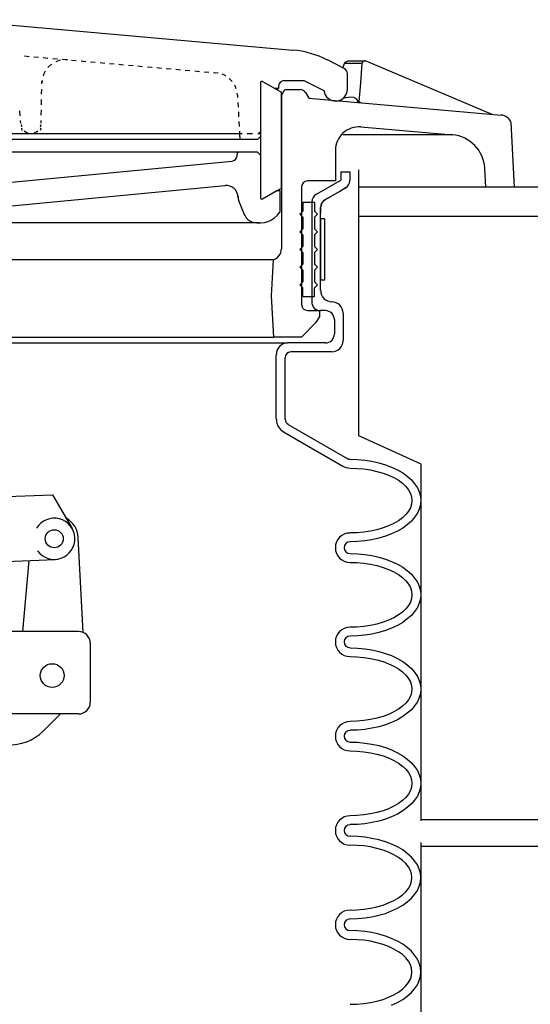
# Model space of a CAD drawing. Extents: x -169 to 2224, y 0 to 2796.
# Tile 119 of 256: x 866.21 to 871.63, y 975.48 to 985.93. Entities that reach past the tile are written whole.
import ezdxf

# ---------------------------------------------------------------- set-up
doc = ezdxf.new("R2010")
doc.units = 0
doc.header["$MEASUREMENT"] = 0
doc.layers.get('DEFPOINTS').update_dxf_attribs({"linetype": 'CONTINUOUS'})
for name, color, linetype in [('FILL-CAP', 1, 'CONTINUOUS'), ('SPILL-BUCKET', 1, 'CONTINUOUS'), ('TANK-SLAB', 6, 'CONTINUOUS')]:
    doc.layers.add(name, color=color, linetype=linetype)

msp = doc.modelspace()

# ---------------------------------------------------------------- linework, layer by layer
at = {"layer": 'DEFPOINTS', "linetype": 'Continuous'}
for p, q in [((869.80648, 981.51386), (869.80648, 984.33698)), ((870.46895, 981.21232), (869.80648, 981.51386)), ((870.46895, 977.42719), (870.46895, 981.21232))]:
    msp.add_line(p, q, dxfattribs=at)
for points in [[(869.6807, 984.15556), (869.66471, 984.14383), (869.60549, 984.10956), (869.55969, 984.08306), (869.51115, 984.05497), (869.45467, 984.02229), (869.45467, 984.02229), (869.41644, 983.98739), (869.40243, 983.93806), (869.40243, 983.87431)], [(870.46895, 973.11057), (870.46895, 977.19591)]]:
    msp.add_lwpolyline(points, dxfattribs=at)
at = {"layer": 'FILL-CAP', "color": 1, "linetype": 'Continuous'}
for p, q in [((864.15948, 980.79119), (866.55871, 980.88967)), ((866.55871, 980.88967), (866.76706, 980.53124)), ((866.88286, 979.42783), (866.83185, 980.4347)), ((865.57429, 980.16118), (866.58691, 980.20274)), ((866.24519, 979.4373), (866.31107, 980.19142)), ((866.83514, 979.4373), (865.65373, 979.4373)), ((866.96014, 979.3123), (866.96014, 978.6873)), ((866.83514, 978.5623), (863.46014, 978.5623)), ((866.64296, 978.5623), (866.46011, 978.38018))]:
    msp.add_line(p, q, dxfattribs=at)
at = {"layer": 'FILL-CAP', "color": 7, "linetype": 'Continuous'}
for centre, radius in [((866.57794, 980.42131), 0.0955), ((866.55564, 978.9693), 0.126)]:
    msp.add_circle(centre, radius, dxfattribs=at)
at = {"layer": 'FILL-CAP', "color": 1, "linetype": 'Continuous'}
for centre, radius, start, end in [((866.57786, 980.42131), 0.2188, 215.909869, 148.792525), ((866.58217, 980.42206), 0.25, 2.899894, 60.98025), ((866.83514, 979.3123), 0.125, 0, 90), ((866.83514, 978.6873), 0.125, 270, 0), ((866.10727, 978.73445), 0.5, 218.660152, 314.884164)]:
    msp.add_arc(centre, radius, start, end, dxfattribs=at)
at = {"layer": 'SPILL-BUCKET', "linetype": 'Continuous'}
for p, q in [((865.46187, 985.9318), (869.10817, 985.60981)), ((866.26043, 985.54691), (866.31054, 985.54264)), ((866.36065, 985.53838), (866.41076, 985.53412)), ((866.46087, 985.52878), (866.51098, 985.52452)), ((866.54616, 985.45735), (866.51204, 985.4275)), ((866.54829, 985.45948), (866.54616, 985.45735)), ((866.56109, 985.52026), (866.6112, 985.51599)), ((866.62826, 985.49787), (866.59307, 985.48507)), ((866.64212, 985.50106), (866.62826, 985.49787)), ((866.66131, 985.51173), (866.71142, 985.50746)), ((866.71781, 985.5064), (866.69223, 985.5064)), ((866.76153, 985.5032), (866.81164, 985.49787)), ((866.86281, 985.4936), (866.91292, 985.48934)), ((866.96303, 985.48507), (867.01314, 985.48081)), ((867.06325, 985.47654), (867.11336, 985.47121)), ((867.16347, 985.46695), (867.21358, 985.46268)), ((867.26369, 985.45842), (867.3138, 985.45415)), ((867.36391, 985.44989), (867.41402, 985.44562)), ((867.4652, 985.44029), (867.51531, 985.43603)), ((869.65405, 985.41257), (869.47599, 985.50426)), ((869.63912, 985.42003), (869.65724, 985.46695)), ((869.65724, 985.46695), (869.66684, 985.48081)), ((869.83956, 985.46695), (869.65724, 985.46695)), ((869.66684, 985.48081), (869.6775, 985.48934)), ((869.6775, 985.48934), (869.68816, 985.49254)), ((869.68816, 985.49254), (869.69669, 985.4936)), ((869.69669, 985.4936), (869.86728, 985.4936)), ((869.83956, 985.46695), (869.82676, 985.26224)), ((869.84276, 985.47654), (869.83956, 985.46695)), ((869.84915, 985.4872), (869.84276, 985.47654)), ((869.85875, 985.49254), (869.84915, 985.4872)), ((869.86728, 985.4936), (869.85875, 985.49254)), ((869.86728, 985.4936), (869.87261, 985.4936)), ((869.87901, 985.4936), (869.87261, 985.4936)), ((869.88434, 985.49147), (869.87901, 985.4936)), ((871.22238, 984.92533), (869.88434, 985.49147)), ((866.46407, 985.35074), (866.4598, 985.33688)), ((866.48112, 985.38379), (866.46407, 985.35074)), ((866.51204, 985.4275), (866.51098, 985.42537)), ((867.56542, 985.43176), (867.61553, 985.4275)), ((867.66564, 985.42323), (867.71575, 985.41897)), ((867.76586, 985.41364), (867.81597, 985.40937)), ((867.86608, 985.40511), (867.91619, 985.40085)), ((867.9663, 985.39658), (868.01641, 985.39231)), ((868.06758, 985.38805), (868.1177, 985.38272)), ((868.16781, 985.37845), (868.21791, 985.37419)), ((868.26802, 985.36993), (868.29255, 985.36779)), ((868.31494, 985.36353), (868.29255, 985.36779)), ((868.39063, 985.33794), (868.35758, 985.3518)), ((868.3981, 985.33261), (868.39063, 985.33794)), ((869.6871, 985.19294), (869.6871, 985.35926)), ((866.44914, 985.28676), (866.44594, 985.26118)), ((866.44594, 985.25051), (866.44594, 985.27824)), ((868.46527, 985.27504), (868.43435, 985.30702)), ((868.49512, 985.22919), (868.48979, 985.23772)), ((868.50791, 985.19721), (868.49512, 985.22919)), ((868.76486, 985.26224), (868.76486, 984.04254)), ((868.78725, 985.2761), (868.98662, 985.16096)), ((869.01754, 985.28463), (869.23078, 985.28463)), ((869.23291, 985.28357), (869.43761, 985.17908)), ((869.82676, 985.26224), (869.80757, 985.06074)), ((866.44381, 985.13963), (866.44488, 985.19507)), ((868.52071, 985.1311), (868.51751, 985.15349)), ((868.52071, 985.1311), (868.52177, 985.10552)), ((868.91412, 985.20254), (868.9557, 985.20254)), ((868.9557, 985.20254), (868.91412, 985.20254)), ((868.9557, 985.22279), (868.9557, 985.20254)), ((868.98662, 985.1279), (869.02287, 985.18974)), ((868.98662, 984.1449), (868.98662, 985.16096)), ((868.98662, 985.1279), (868.98662, 983.50093)), ((869.02287, 985.18974), (869.18813, 985.18974)), ((869.2425, 985.15882), (869.27769, 985.09805)), ((866.44168, 985.02875), (866.44274, 985.08419)), ((868.52497, 985.05434), (868.5271, 985.00316)), ((869.27769, 985.09805), (871.3194, 984.92)), ((869.72015, 985.11085), (869.64338, 985.09805)), ((869.7564, 985.10552), (869.72015, 985.11085)), ((869.78199, 985.09166), (869.7564, 985.10552)), ((869.80651, 985.05221), (869.78199, 985.09166)), ((869.80651, 985.05221), (869.80757, 985.06074)), ((869.80757, 985.06074), (869.83636, 985.04901)), ((866.21671, 984.91147), (866.21245, 984.96372)), ((866.43954, 984.91787), (866.44061, 984.97331)), ((868.5303, 984.95199), (868.53243, 984.90081)), ((866.22311, 984.83471), (866.22098, 984.8603)), ((866.22525, 984.81872), (866.23058, 984.79313)), ((866.43102, 984.79313), (866.43741, 984.81872)), ((866.43848, 984.83471), (866.43848, 984.86243)), ((868.53563, 984.84963), (868.53883, 984.79846)), ((871.46013, 984.15556), (871.42495, 984.84004)), ((868.54203, 984.72169), (865.99389, 984.72169)), ((866.22844, 984.77927), (866.23484, 984.75688)), ((866.25936, 984.75048), (866.27109, 984.73982)), ((866.26789, 984.72596), (866.29028, 984.72169)), ((866.27109, 984.73982), (866.29988, 984.72703)), ((866.29988, 984.72703), (866.30521, 984.72596)), ((866.35745, 984.72596), (866.36171, 984.72703)), ((866.36171, 984.72703), (866.3905, 984.73982)), ((866.37557, 984.72169), (866.39903, 984.72703)), ((866.3905, 984.73982), (866.40223, 984.75048)), ((866.43208, 984.76008), (866.43741, 984.78353)), ((868.54096, 984.74728), (868.54203, 984.72169)), ((868.56975, 984.72169), (868.54203, 984.72169)), ((868.54203, 984.72169), (868.54523, 984.65986)), ((868.68063, 984.72169), (868.62519, 984.72169)), ((868.76486, 984.72169), (868.73714, 984.72169)), ((868.74034, 984.72169), (868.76486, 984.74609)), ((870.80124, 984.7089), (869.64019, 984.7089)), ((869.83103, 984.7942), (870.80124, 984.7089)), ((868.54203, 984.65986), (864.58548, 984.65986)), ((868.73287, 984.65986), (868.54203, 984.65986)), ((868.73287, 984.65986), (868.76486, 984.69078)), ((868.73287, 984.52445), (864.56202, 984.52445)), ((868.51751, 984.48501), (868.52177, 984.52445)), ((868.52071, 984.51379), (868.5303, 984.52445)), ((868.76486, 984.49247), (868.73287, 984.52445)), ((869.55916, 984.54471), (869.55916, 984.2206)), ((864.98955, 984.10012), (868.4642, 984.43063)), ((869.61779, 984.31548), (869.61779, 984.22912)), ((869.61779, 984.31548), (869.71162, 984.31548)), ((869.71162, 984.31548), (869.71162, 984.22486)), ((871.15414, 984.15556), (871.14348, 984.35493)), ((869.55916, 984.2206), (869.26276, 984.2206)), ((869.36047, 984.08062), (869.61779, 984.22912)), ((865.40749, 983.88795), (868.38957, 984.17262)), ((868.78725, 984.02975), (868.98662, 984.1449)), ((868.78725, 984.02975), (868.93971, 984.11718)), ((868.93971, 984.11718), (868.9717, 984.11718)), ((868.9717, 984.11718), (868.9717, 983.88688)), ((869.19986, 984.15769), (869.19986, 982.90707)), ((869.45467, 984.02229), (869.66471, 984.14383)), ((871.25863, 984.15556), (871.15414, 984.15556)), ((871.46013, 984.15556), (871.25863, 984.15556)), ((868.59854, 983.8549), (868.53563, 984.00736)), ((869.21478, 983.9935), (869.21478, 983.89968)), ((869.21478, 983.9935), (869.33952, 983.9935)), ((869.30861, 983.9967), (869.30861, 982.93693)), ((869.33952, 983.9935), (869.33952, 983.89968)), ((869.18386, 983.86876), (869.21478, 983.89968)), ((869.18386, 983.86876), (869.21478, 983.83677)), ((869.37151, 983.86876), (869.33952, 983.89968)), ((869.37151, 983.86876), (869.33952, 983.83677)), ((869.40243, 983.05741), (869.40243, 983.93806)), ((868.74887, 983.77387), (865.19426, 983.77387)), ((869.21478, 983.83677), (869.21478, 983.71203)), ((869.33952, 983.83677), (869.33952, 983.71203)), ((869.18386, 983.68111), (869.21478, 983.71203)), ((869.18386, 983.68111), (869.21478, 983.64913)), ((869.37151, 983.68111), (869.33952, 983.71203)), ((869.37151, 983.68111), (869.33952, 983.64913)), ((869.21478, 983.64913), (869.21478, 983.52439)), ((869.33952, 983.64913), (869.33952, 983.52439)), ((869.18386, 983.49347), (869.21478, 983.52439)), ((869.18386, 983.49347), (869.21478, 983.46148)), ((869.21478, 983.46148), (869.21478, 983.33674)), ((869.37151, 983.49347), (869.33952, 983.52439)), ((869.37151, 983.49347), (869.33952, 983.46148)), ((869.33952, 983.46148), (869.33952, 983.33674)), ((868.8992, 983.38152), (865.11749, 983.38152)), ((868.8992, 983.38152), (868.87894, 983.0009)), ((869.18386, 983.30582), (869.21478, 983.33674)), ((869.18386, 983.30582), (869.21478, 983.27384)), ((869.21478, 983.27384), (869.21478, 983.1491)), ((869.37151, 983.30582), (869.33952, 983.33674)), ((869.37151, 983.30582), (869.33952, 983.27384)), ((869.33952, 983.27384), (869.33952, 983.1491)), ((869.18386, 983.11818), (869.21478, 983.1491)), ((869.37151, 983.11818), (869.33952, 983.1491)), ((869.18386, 983.11818), (869.21478, 983.08619)), ((869.21478, 982.99237), (869.21478, 983.08619)), ((869.37151, 983.11818), (869.33952, 983.08619)), ((869.33952, 982.99237), (869.33952, 983.08619)), ((868.87894, 983.0009), (868.90239, 982.5627)), ((869.21478, 982.99237), (869.33952, 982.99237)), ((869.26276, 982.84417), (869.38964, 982.84417)), ((869.38964, 982.84417), (869.38964, 982.78233)), ((869.45467, 982.8431), (869.40243, 982.8431)), ((869.35338, 982.71836), (869.19879, 982.5627)), ((869.38964, 982.7802), (869.35338, 982.71836)), ((869.38964, 982.78233), (869.38964, 982.7802)), ((869.5485, 982.74928), (869.5485, 982.59362)), ((869.64232, 982.81752), (869.64232, 982.52539)), ((858.09251, 982.5627), (868.8267, 982.5627)), ((863.46067, 982.5627), (868.90239, 982.5627)), ((869.19879, 982.5627), (868.90239, 982.5627)), ((857.86755, 982.4998), (869.05273, 982.4998)), ((869.45467, 982.4998), (869.05273, 982.4998)), ((869.52291, 982.40598), (869.08578, 982.40598)), ((868.93225, 981.69058), (868.93225, 982.37932)), ((869.02607, 981.69058), (869.02607, 982.3452)), ((869.05699, 981.6362), (869.6839, 981.2737)), ((869.01008, 981.55517), (869.63699, 981.19268)), ((869.71482, 981.26517), (869.79371, 981.26304)), ((869.79371, 981.26304), (869.87154, 981.25558)), ((869.87154, 981.25558), (869.94724, 981.24385)), ((869.71482, 981.17135), (869.78838, 981.16922)), ((869.78838, 981.16922), (869.86088, 981.16282)), ((869.86088, 981.16282), (869.93232, 981.15216)), ((869.93232, 981.15216), (870.00055, 981.13723)), ((869.94724, 981.24385), (870.02081, 981.22786)), ((870.02081, 981.22786), (870.09011, 981.20654)), ((870.09011, 981.20654), (870.15621, 981.18201)), ((870.15621, 981.18201), (870.21698, 981.15323)), ((870.21698, 981.15323), (870.27349, 981.12018)), ((870.00055, 981.13723), (870.06452, 981.11911)), ((870.06452, 981.11911), (870.12423, 981.09672)), ((870.12423, 981.09672), (870.17967, 981.07113)), ((870.17967, 981.07113), (870.22871, 981.04235)), ((870.27349, 981.12018), (870.32253, 981.08499)), ((870.32253, 981.08499), (870.36518, 981.04661)), ((870.36518, 981.04661), (870.40036, 981.0061)), ((870.22871, 981.04235), (870.27136, 981.01036)), ((870.27136, 981.01036), (870.30654, 980.97731)), ((870.30654, 980.97731), (870.33533, 980.94106)), ((870.33533, 980.94106), (870.35559, 980.90374)), ((870.40036, 981.0061), (870.42915, 980.96345)), ((870.42915, 980.96345), (870.44941, 980.91867)), ((870.35559, 980.90374), (870.36731, 980.86643)), ((870.36731, 980.86643), (870.37158, 980.82804)), ((870.44941, 980.91867), (870.46114, 980.87389)), ((870.46114, 980.87389), (870.4654, 980.82804)), ((870.35559, 980.75128), (870.33533, 980.71397)), ((870.36731, 980.78966), (870.35559, 980.75128)), ((870.37158, 980.82804), (870.36731, 980.78966)), ((870.44941, 980.73635), (870.42915, 980.69264)), ((870.44941, 980.73635), (870.42915, 980.69264)), ((870.46114, 980.7822), (870.44941, 980.73635)), ((870.46114, 980.7822), (870.44941, 980.73635)), ((870.4654, 980.82804), (870.46114, 980.7822)), ((870.4654, 980.82804), (870.46114, 980.7822)), ((870.27136, 980.64466), (870.22871, 980.61268)), ((870.30654, 980.67878), (870.27136, 980.64466)), ((870.33533, 980.71397), (870.30654, 980.67878)), ((870.40036, 980.65), (870.36518, 980.60841)), ((870.40036, 980.65), (870.36518, 980.60841)), ((870.42915, 980.69264), (870.40036, 980.65)), ((870.42915, 980.69264), (870.40036, 980.65)), ((870.06452, 980.53591), (870.00055, 980.51779)), ((870.12423, 980.55831), (870.06452, 980.53591)), ((870.17967, 980.58496), (870.12423, 980.55831)), ((870.22871, 980.61268), (870.17967, 980.58496)), ((870.27349, 980.53485), (870.21698, 980.5018)), ((870.27349, 980.53485), (870.21698, 980.5018)), ((870.32253, 980.57003), (870.27349, 980.53485)), ((870.32253, 980.57003), (870.27349, 980.53485)), ((870.36518, 980.60841), (870.32253, 980.57003)), ((870.36518, 980.60841), (870.32253, 980.57003)), ((869.78838, 980.4858), (869.71482, 980.48367)), ((869.86088, 980.4922), (869.78838, 980.4858)), ((869.93232, 980.50286), (869.86088, 980.4922)), ((870.00055, 980.51779), (869.93232, 980.50286)), ((870.02081, 980.42823), (869.94724, 980.41117)), ((870.02081, 980.42823), (869.94724, 980.41117)), ((870.09011, 980.44849), (870.02081, 980.42823)), ((870.09011, 980.44849), (870.02081, 980.42823)), ((870.15621, 980.47301), (870.09011, 980.44849)), ((870.15621, 980.47301), (870.09011, 980.44849)), ((870.21698, 980.5018), (870.15621, 980.47301)), ((870.21698, 980.5018), (870.15621, 980.47301)), ((869.79371, 980.39198), (869.71482, 980.38985)), ((869.79371, 980.39198), (869.71482, 980.38985)), ((869.87154, 980.39945), (869.79371, 980.39198)), ((869.87154, 980.39945), (869.79371, 980.39198)), ((869.94724, 980.41117), (869.87154, 980.39945)), ((869.94724, 980.41117), (869.87154, 980.39945)), ((869.71482, 980.26511), (869.79371, 980.26191)), ((869.79371, 980.26191), (869.87154, 980.25551)), ((869.87154, 980.25551), (869.94724, 980.24378)), ((869.94724, 980.24378), (870.02081, 980.22673)), ((870.02081, 980.22673), (870.09011, 980.20647)), ((870.09011, 980.20647), (870.15621, 980.18088)), ((869.71482, 980.17129), (869.78838, 980.16915)), ((869.78838, 980.16915), (869.86088, 980.16276)), ((869.86088, 980.16276), (869.93232, 980.15209)), ((869.93232, 980.15209), (870.00055, 980.13717)), ((870.00055, 980.13717), (870.06452, 980.11798)), ((870.06452, 980.11798), (870.12423, 980.09559)), ((870.15621, 980.18088), (870.21698, 980.15209)), ((870.21698, 980.15209), (870.27349, 980.12011)), ((870.27349, 980.12011), (870.32253, 980.08386)), ((870.12423, 980.09559), (870.17967, 980.07)), ((870.17967, 980.07), (870.22871, 980.04121)), ((870.22871, 980.04121), (870.27136, 980.01029)), ((870.27136, 980.01029), (870.30654, 979.97618)), ((870.32253, 980.08386), (870.36518, 980.04548)), ((870.36518, 980.04548), (870.40036, 980.00496)), ((870.40036, 980.00496), (870.42915, 979.96232)), ((870.30654, 979.97618), (870.33533, 979.94099)), ((870.33533, 979.94099), (870.35559, 979.90368)), ((870.35559, 979.90368), (870.36731, 979.86529)), ((870.42915, 979.96232), (870.44941, 979.91754)), ((870.44941, 979.91754), (870.46114, 979.87276)), ((870.36731, 979.78853), (870.35559, 979.75015)), ((870.36731, 979.86529), (870.37158, 979.82691)), ((870.37158, 979.82691), (870.36731, 979.78853)), ((870.46114, 979.87276), (870.4654, 979.82691)), ((870.4654, 979.82691), (870.46114, 979.78107)), ((870.4654, 979.82691), (870.46114, 979.78107)), ((870.33533, 979.71283), (870.30654, 979.67765)), ((870.35559, 979.75015), (870.33533, 979.71283)), ((870.42915, 979.69151), (870.40036, 979.64886)), ((870.42915, 979.69151), (870.40036, 979.64886)), ((870.44941, 979.73629), (870.42915, 979.69151)), ((870.44941, 979.73629), (870.42915, 979.69151)), ((870.46114, 979.78107), (870.44941, 979.73629)), ((870.46114, 979.78107), (870.44941, 979.73629)), ((870.17967, 979.58383), (870.12423, 979.55824)), ((870.22871, 979.61261), (870.17967, 979.58383)), ((870.27136, 979.64353), (870.22871, 979.61261)), ((870.30654, 979.67765), (870.27136, 979.64353)), ((870.36518, 979.60835), (870.32253, 979.56996)), ((870.36518, 979.60835), (870.32253, 979.56996)), ((870.40036, 979.64886), (870.36518, 979.60835)), ((870.40036, 979.64886), (870.36518, 979.60835)), ((869.78838, 979.48467), (869.71482, 979.48254)), ((869.86088, 979.49107), (869.78838, 979.48467)), ((869.93232, 979.50173), (869.86088, 979.49107)), ((870.00055, 979.51666), (869.93232, 979.50173)), ((870.06452, 979.53585), (870.00055, 979.51666)), ((870.12423, 979.55824), (870.06452, 979.53585)), ((870.21698, 979.50173), (870.15621, 979.47294)), ((870.21698, 979.50173), (870.15621, 979.47294)), ((870.27349, 979.53372), (870.21698, 979.50173)), ((870.27349, 979.53372), (870.21698, 979.50173)), ((870.32253, 979.56996), (870.27349, 979.53372)), ((870.32253, 979.56996), (870.27349, 979.53372)), ((869.79371, 979.39192), (869.71482, 979.38872)), ((869.79371, 979.39192), (869.71482, 979.38872)), ((869.87154, 979.39831), (869.79371, 979.39192)), ((869.87154, 979.39831), (869.79371, 979.39192)), ((869.94724, 979.41004), (869.87154, 979.39831)), ((869.94724, 979.41004), (869.87154, 979.39831)), ((870.02081, 979.4271), (869.94724, 979.41004)), ((870.02081, 979.4271), (869.94724, 979.41004)), ((870.09011, 979.44736), (870.02081, 979.4271)), ((870.09011, 979.44736), (870.02081, 979.4271)), ((870.15621, 979.47294), (870.09011, 979.44736)), ((870.15621, 979.47294), (870.09011, 979.44736)), ((869.71482, 979.26397), (869.79371, 979.26184)), ((869.71482, 979.17015), (869.78838, 979.16802)), ((869.78838, 979.16802), (869.86088, 979.16162)), ((869.79371, 979.26184), (869.87154, 979.25438)), ((869.86088, 979.16162), (869.93232, 979.15096)), ((869.87154, 979.25438), (869.94724, 979.24265)), ((869.94724, 979.24265), (870.02081, 979.22559)), ((870.02081, 979.22559), (870.09011, 979.20534)), ((870.09011, 979.20534), (870.15621, 979.18081)), ((870.15621, 979.18081), (870.21698, 979.15096)), ((869.93232, 979.15096), (870.00055, 979.13603)), ((870.00055, 979.13603), (870.06452, 979.11791)), ((870.06452, 979.11791), (870.12423, 979.09552)), ((870.12423, 979.09552), (870.17967, 979.06887)), ((870.17967, 979.06887), (870.22871, 979.04008)), ((870.21698, 979.15096), (870.27349, 979.11898)), ((870.27349, 979.11898), (870.32253, 979.08379)), ((870.32253, 979.08379), (870.36518, 979.04541)), ((870.22871, 979.04008), (870.27136, 979.00916)), ((870.27136, 979.00916), (870.30654, 978.97504)), ((870.30654, 978.97504), (870.33533, 978.93986)), ((870.36518, 979.04541), (870.40036, 979.00383)), ((870.40036, 979.00383), (870.42915, 978.96118)), ((870.42915, 978.96118), (870.44941, 978.91747)), ((870.33533, 978.93986), (870.35559, 978.90254)), ((870.35559, 978.90254), (870.36731, 978.86416)), ((870.36731, 978.86416), (870.37158, 978.82578)), ((870.44941, 978.91747), (870.46114, 978.87162)), ((870.46114, 978.87162), (870.4654, 978.82578)), ((870.35559, 978.75008), (870.33533, 978.71277)), ((870.36731, 978.7874), (870.35559, 978.75008)), ((870.37158, 978.82578), (870.36731, 978.7874)), ((870.46114, 978.77993), (870.44941, 978.73515)), ((870.46114, 978.77993), (870.44941, 978.73515)), ((870.4654, 978.82578), (870.46114, 978.77993)), ((870.4654, 978.82578), (870.46114, 978.77993)), ((870.27136, 978.64346), (870.22871, 978.61148)), ((870.30654, 978.67652), (870.27136, 978.64346)), ((870.33533, 978.71277), (870.30654, 978.67652)), ((870.40036, 978.64773), (870.36518, 978.60721)), ((870.40036, 978.64773), (870.36518, 978.60721)), ((870.42915, 978.69038), (870.40036, 978.64773)), ((870.42915, 978.69038), (870.40036, 978.64773)), ((870.44941, 978.73515), (870.42915, 978.69038)), ((870.44941, 978.73515), (870.42915, 978.69038)), ((870.06452, 978.53472), (870.00055, 978.51659)), ((870.12423, 978.5571), (870.06452, 978.53472)), ((870.17967, 978.58269), (870.12423, 978.5571)), ((870.22871, 978.61148), (870.17967, 978.58269)), ((870.32253, 978.56883), (870.27349, 978.53365)), ((870.32253, 978.56883), (870.27349, 978.53365)), ((870.36518, 978.60721), (870.32253, 978.56883)), ((870.36518, 978.60721), (870.32253, 978.56883)), ((869.78838, 978.48461), (869.71482, 978.48247)), ((869.86088, 978.491), (869.78838, 978.48461)), ((869.93232, 978.50166), (869.86088, 978.491)), ((870.00055, 978.51659), (869.93232, 978.50166)), ((870.09011, 978.44729), (870.02081, 978.42597)), ((870.09011, 978.44729), (870.02081, 978.42597)), ((870.15621, 978.47181), (870.09011, 978.44729)), ((870.15621, 978.47181), (870.09011, 978.44729)), ((870.21698, 978.5006), (870.15621, 978.47181)), ((870.21698, 978.5006), (870.15621, 978.47181)), ((870.27349, 978.53365), (870.21698, 978.5006)), ((870.27349, 978.53365), (870.21698, 978.5006)), ((869.79371, 978.39078), (869.71482, 978.38865)), ((869.79371, 978.39078), (869.71482, 978.38865)), ((869.87154, 978.39825), (869.79371, 978.39078)), ((869.87154, 978.39825), (869.79371, 978.39078)), ((869.94724, 978.40997), (869.87154, 978.39825)), ((869.94724, 978.40997), (869.87154, 978.39825)), ((870.02081, 978.42597), (869.94724, 978.40997)), ((870.02081, 978.42597), (869.94724, 978.40997)), ((869.71482, 978.26284), (869.79371, 978.26071)), ((869.79371, 978.26071), (869.87154, 978.25325)), ((869.87154, 978.25325), (869.94724, 978.24152)), ((869.94724, 978.24152), (870.02081, 978.22553)), ((870.02081, 978.22553), (870.09011, 978.2042)), ((869.71482, 978.16902), (869.78838, 978.16689)), ((869.78838, 978.16689), (869.86088, 978.16049)), ((869.86088, 978.16049), (869.93232, 978.14983)), ((869.93232, 978.14983), (870.00055, 978.1349)), ((870.00055, 978.1349), (870.06452, 978.11678)), ((870.06452, 978.11678), (870.12423, 978.09439)), ((870.09011, 978.2042), (870.15621, 978.17968)), ((870.15621, 978.17968), (870.21698, 978.15089)), ((870.21698, 978.15089), (870.27349, 978.11784)), ((870.27349, 978.11784), (870.32253, 978.08266)), ((870.12423, 978.09439), (870.17967, 978.0688)), ((870.17967, 978.0688), (870.22871, 978.04001)), ((870.22871, 978.04001), (870.27136, 978.00803)), ((870.32253, 978.08266), (870.36518, 978.04428)), ((870.36518, 978.04428), (870.40036, 978.00376)), ((870.27136, 978.00803), (870.30654, 977.97498)), ((870.30654, 977.97498), (870.33533, 977.93873)), ((870.33533, 977.93873), (870.35559, 977.90141)), ((870.40036, 978.00376), (870.42915, 977.96112)), ((870.42915, 977.96112), (870.44941, 977.91634)), ((870.44941, 977.91634), (870.46114, 977.87156)), ((870.35559, 977.90141), (870.36731, 977.86409)), ((870.36731, 977.86409), (870.37158, 977.82571)), ((870.37158, 977.82571), (870.36731, 977.78626)), ((870.46114, 977.87156), (870.4654, 977.82571)), ((870.4654, 977.82571), (870.46114, 977.77987)), ((870.4654, 977.82571), (870.46114, 977.77987)), ((870.33533, 977.71163), (870.30654, 977.67645)), ((870.35559, 977.74895), (870.33533, 977.71163)), ((870.36731, 977.78626), (870.35559, 977.74895)), ((870.44941, 977.73402), (870.42915, 977.69031)), ((870.44941, 977.73402), (870.42915, 977.69031)), ((870.46114, 977.77987), (870.44941, 977.73402)), ((870.46114, 977.77987), (870.44941, 977.73402)), ((870.22871, 977.61035), (870.17967, 977.58156)), ((870.27136, 977.64233), (870.22871, 977.61035)), ((870.30654, 977.67645), (870.27136, 977.64233)), ((870.36518, 977.60608), (870.32253, 977.5677)), ((870.36518, 977.60608), (870.32253, 977.5677)), ((870.40036, 977.64766), (870.36518, 977.60608)), ((870.40036, 977.64766), (870.36518, 977.60608)), ((870.42915, 977.69031), (870.40036, 977.64766)), ((870.42915, 977.69031), (870.40036, 977.64766)), ((869.86088, 977.48987), (869.78838, 977.48347)), ((869.93232, 977.50053), (869.86088, 977.48987)), ((870.00055, 977.51546), (869.93232, 977.50053)), ((870.06452, 977.53358), (870.00055, 977.51546)), ((870.12423, 977.55597), (870.06452, 977.53358)), ((870.17967, 977.58156), (870.12423, 977.55597)), ((870.21698, 977.49946), (870.15621, 977.47068)), ((870.21698, 977.49946), (870.15621, 977.47068)), ((870.27349, 977.53252), (870.21698, 977.49946)), ((870.27349, 977.53252), (870.21698, 977.49946)), ((870.32253, 977.5677), (870.27349, 977.53252)), ((870.32253, 977.5677), (870.27349, 977.53252)), ((869.78838, 977.48347), (869.71482, 977.48134)), ((869.79371, 977.38965), (869.71482, 977.38752)), ((869.79371, 977.38965), (869.71482, 977.38752)), ((869.87154, 977.39711), (869.79371, 977.38965)), ((869.87154, 977.39711), (869.79371, 977.38965)), ((869.94724, 977.40884), (869.87154, 977.39711)), ((869.94724, 977.40884), (869.87154, 977.39711)), ((870.02081, 977.42483), (869.94724, 977.40884)), ((870.02081, 977.42483), (869.94724, 977.40884)), ((870.09011, 977.44616), (870.02081, 977.42483)), ((870.09011, 977.44616), (870.02081, 977.42483)), ((870.15621, 977.47068), (870.09011, 977.44616)), ((870.15621, 977.47068), (870.09011, 977.44616)), ((869.79371, 977.25958), (869.71482, 977.26278)), ((869.79371, 977.25958), (869.71482, 977.26278)), ((869.87154, 977.25318), (869.79371, 977.25958)), ((869.87154, 977.25318), (869.79371, 977.25958)), ((869.94724, 977.24145), (869.87154, 977.25318)), ((869.94724, 977.24145), (869.87154, 977.25318)), ((870.02081, 977.22439), (869.94724, 977.24145)), ((870.02081, 977.22439), (869.94724, 977.24145)), ((870.09011, 977.20414), (870.02081, 977.22439)), ((870.09011, 977.20414), (870.02081, 977.22439)), ((870.15621, 977.17855), (870.09011, 977.20414)), ((870.15621, 977.17855), (870.09011, 977.20414)), ((870.21698, 977.14976), (870.15621, 977.17855)), ((870.21698, 977.14976), (870.15621, 977.17855)), ((869.78838, 977.16682), (869.71482, 977.16895)), ((869.86088, 977.16042), (869.78838, 977.16682)), ((869.93232, 977.14976), (869.86088, 977.16042)), ((870.00055, 977.13483), (869.93232, 977.14976)), ((870.06452, 977.11564), (870.00055, 977.13483)), ((870.12423, 977.09326), (870.06452, 977.11564)), ((870.17967, 977.06767), (870.12423, 977.09326)), ((870.27349, 977.11778), (870.21698, 977.14976)), ((870.27349, 977.11778), (870.21698, 977.14976)), ((870.32253, 977.08153), (870.27349, 977.11778)), ((870.32253, 977.08153), (870.27349, 977.11778)), ((870.36518, 977.04314), (870.32253, 977.08153)), ((870.36518, 977.04314), (870.32253, 977.08153)), ((870.22871, 977.03888), (870.17967, 977.06767)), ((870.27136, 977.00796), (870.22871, 977.03888)), ((870.30654, 976.97384), (870.27136, 977.00796)), ((870.33533, 976.93866), (870.30654, 976.97384)), ((870.40036, 977.00263), (870.36518, 977.04314)), ((870.40036, 977.00263), (870.36518, 977.04314)), ((870.42915, 976.95998), (870.40036, 977.00263)), ((870.42915, 976.95998), (870.40036, 977.00263)), ((870.35559, 976.90134), (870.33533, 976.93866)), ((870.36731, 976.86296), (870.35559, 976.90134)), ((870.37158, 976.82458), (870.36731, 976.86296)), ((870.44941, 976.9152), (870.42915, 976.95998)), ((870.44941, 976.9152), (870.42915, 976.95998)), ((870.46114, 976.87042), (870.44941, 976.9152)), ((870.46114, 976.87042), (870.44941, 976.9152)), ((870.4654, 976.82458), (870.46114, 976.87042)), ((870.4654, 976.82458), (870.46114, 976.87042)), ((870.35559, 976.74782), (870.36731, 976.7862)), ((870.36731, 976.7862), (870.37158, 976.82458)), ((870.44941, 976.73396), (870.46114, 976.77873)), ((870.46114, 976.77873), (870.4654, 976.82458)), ((870.27136, 976.6412), (870.30654, 976.67532)), ((870.30654, 976.67532), (870.33533, 976.7105)), ((870.33533, 976.7105), (870.35559, 976.74782)), ((870.40036, 976.64653), (870.42915, 976.68918)), ((870.42915, 976.68918), (870.44941, 976.73396)), ((870.06452, 976.53352), (870.12423, 976.55591)), ((870.12423, 976.55591), (870.17967, 976.58149)), ((870.17967, 976.58149), (870.22871, 976.61028)), ((870.22871, 976.61028), (870.27136, 976.6412)), ((870.27349, 976.53138), (870.32253, 976.56763)), ((870.32253, 976.56763), (870.36518, 976.60602)), ((870.36518, 976.60602), (870.40036, 976.64653)), ((869.71482, 976.48021), (869.78838, 976.48234)), ((869.78838, 976.48234), (869.86088, 976.48874)), ((869.86088, 976.48874), (869.93232, 976.4994)), ((869.93232, 976.4994), (870.00055, 976.51432)), ((870.00055, 976.51432), (870.06452, 976.53352)), ((870.02081, 976.42477), (870.09011, 976.44502)), ((870.09011, 976.44502), (870.15621, 976.47061)), ((870.15621, 976.47061), (870.21698, 976.4994)), ((870.21698, 976.4994), (870.27349, 976.53138)), ((869.71482, 976.38638), (869.79371, 976.38958)), ((869.79371, 976.38958), (869.87154, 976.39598)), ((869.87154, 976.39598), (869.94724, 976.40771)), ((869.94724, 976.40771), (870.02081, 976.42477)), ((869.79371, 976.25951), (869.71482, 976.26164)), ((869.79371, 976.25951), (869.71482, 976.26164)), ((869.87154, 976.25205), (869.79371, 976.25951)), ((869.87154, 976.25205), (869.79371, 976.25951)), ((869.94724, 976.24032), (869.87154, 976.25205)), ((869.94724, 976.24032), (869.87154, 976.25205)), ((870.02081, 976.22326), (869.94724, 976.24032)), ((870.02081, 976.22326), (869.94724, 976.24032)), ((869.78838, 976.16569), (869.71482, 976.16782)), ((869.86088, 976.15929), (869.78838, 976.16569)), ((869.93232, 976.14863), (869.86088, 976.15929)), ((870.00055, 976.1337), (869.93232, 976.14863)), ((870.06452, 976.11451), (870.00055, 976.1337)), ((870.09011, 976.203), (870.02081, 976.22326)), ((870.09011, 976.203), (870.02081, 976.22326)), ((870.15621, 976.17848), (870.09011, 976.203)), ((870.15621, 976.17848), (870.09011, 976.203)), ((870.21698, 976.14863), (870.15621, 976.17848)), ((870.21698, 976.14863), (870.15621, 976.17848)), ((870.27349, 976.11664), (870.21698, 976.14863)), ((870.27349, 976.11664), (870.21698, 976.14863)), ((870.12423, 976.09319), (870.06452, 976.11451)), ((870.17967, 976.06653), (870.12423, 976.09319)), ((870.22871, 976.03775), (870.17967, 976.06653)), ((870.27136, 976.00683), (870.22871, 976.03775)), ((870.32253, 976.08146), (870.27349, 976.11664)), ((870.32253, 976.08146), (870.27349, 976.11664)), ((870.36518, 976.04308), (870.32253, 976.08146)), ((870.36518, 976.04308), (870.32253, 976.08146)), ((870.40036, 976.0015), (870.36518, 976.04308)), ((870.40036, 976.0015), (870.36518, 976.04308)), ((870.30654, 975.97271), (870.27136, 976.00683)), ((870.33533, 975.93753), (870.30654, 975.97271)), ((870.35559, 975.90021), (870.33533, 975.93753)), ((870.42915, 975.95885), (870.40036, 976.0015)), ((870.42915, 975.95885), (870.40036, 976.0015)), ((870.44941, 975.91514), (870.42915, 975.95885)), ((870.44941, 975.91514), (870.42915, 975.95885)), ((870.36731, 975.86183), (870.35559, 975.90021)), ((870.37158, 975.82345), (870.36731, 975.86183)), ((870.36731, 975.78506), (870.37158, 975.82345)), ((870.46114, 975.86929), (870.44941, 975.91514)), ((870.46114, 975.86929), (870.44941, 975.91514)), ((870.4654, 975.82345), (870.46114, 975.86929)), ((870.4654, 975.82345), (870.46114, 975.86929)), ((870.46114, 975.7776), (870.4654, 975.82345)), ((870.33533, 975.71043), (870.35559, 975.74668)), ((870.35559, 975.74668), (870.36731, 975.78506)), ((870.42915, 975.68804), (870.44941, 975.73282)), ((870.44941, 975.73282), (870.46114, 975.7776)), ((870.17967, 975.58036), (870.22871, 975.60915)), ((870.22871, 975.60915), (870.27136, 975.64113)), ((870.27136, 975.64113), (870.30654, 975.67418)), ((870.30654, 975.67418), (870.33533, 975.71043)), ((870.36518, 975.60488), (870.40036, 975.6454)), ((870.40036, 975.6454), (870.42915, 975.68804)), ((869.93232, 975.49933), (870.00055, 975.51426)), ((870.00055, 975.51426), (870.06452, 975.53238)), ((870.06452, 975.53238), (870.12423, 975.55477)), ((870.12423, 975.55477), (870.17967, 975.58036)), ((870.21698, 975.49827), (870.27349, 975.53025)), ((870.27349, 975.53025), (870.32253, 975.5665)), ((870.32253, 975.5665), (870.36518, 975.60488)), ((869.71482, 975.48014), (869.78838, 975.48227)), ((869.78838, 975.48227), (869.86088, 975.48867)), ((869.86088, 975.48867), (869.93232, 975.49933)), ((870.15621, 975.46948), (870.21698, 975.49827))]:
    msp.add_line(p, q, dxfattribs=at)
at = {"layer": 'SPILL-BUCKET', "color": 7, "linetype": 'Continuous'}
for p, q in [((869.44294, 983.81758), (869.40243, 983.81758)), ((869.40243, 983.81758), (869.40243, 983.16615)), ((869.44294, 983.81758), (869.44294, 983.16615)), ((869.44294, 983.16615), (869.40243, 983.16615))]:
    msp.add_line(p, q, dxfattribs=at)
at = {"layer": 'SPILL-BUCKET', "linetype": 'Continuous'}
for centre, radius, start, end in [((869.02074, 984.61294), 1.00007, 62.915831, 84.987953), ((869.62739, 985.35926), 0.05971, 0, 63.434949), ((868.77979, 985.26224), 0.01493, 59.743563, 180), ((869.01754, 985.22279), 0.06184, 90, 180), ((869.18813, 985.1279), 0.06184, 30.113733, 90), ((869.56235, 985.19294), 0.12474, 186.394398, 0), ((871.30767, 984.79526), 0.12474, 21.072727, 85.07289), ((869.80864, 984.54471), 0.24948, 85.093933, 180), ((870.76819, 984.33574), 0.37529, 2.935673, 85.100908), ((868.4578, 984.49034), 0.05971, 275.102165, 355.914383), ((869.26276, 984.15769), 0.06184, 90, 180), ((869.61779, 984.22486), 0.09382, 300.068583, 0), ((868.4013, 984.04788), 0.12474, 0, 95.417022), ((869.40243, 983.9967), 0.09382, 116.565051, 180), ((868.65185, 984.05534), 0.12474, 180, 202.166346), ((868.77979, 984.04254), 0.01493, 180, 300.256437), ((868.77979, 984.04254), 0.01493, 180, 300.256437), ((869.49625, 983.93806), 0.09382, 116.565051, 180), ((868.74887, 984.05001), 0.27614, 257.088109, 323.79373), ((868.71475, 983.90288), 0.12474, 202.166346, 257.152295), ((868.86188, 983.50093), 0.12474, 287.500861, 0), ((869.52291, 983.05741), 0.11941, 180, 270), ((869.40243, 982.93693), 0.09382, 180, 270), ((869.52291, 982.81752), 0.11941, 0, 90), ((869.26276, 982.90707), 0.06184, 180, 270), ((869.45467, 982.74928), 0.09382, 0, 90), ((869.45467, 982.59362), 0.09382, 270, 0), ((869.52291, 982.52539), 0.11941, 270, 0), ((869.05273, 982.37932), 0.11941, 90, 180), ((869.08578, 982.3452), 0.05971, 90, 180), ((869.08897, 981.69058), 0.15566, 180, 239.913495), ((869.08897, 981.69058), 0.06184, 180, 239.886267), ((869.71482, 981.32808), 0.06184, 237.680383, 270), ((869.71482, 981.32808), 0.15566, 238.161053, 270), ((869.71482, 980.32695), 0.15566, 90, 180), ((869.71482, 980.32695), 0.15566, 180, 270), ((869.71482, 980.32695), 0.06184, 90, 180), ((869.71482, 980.32695), 0.06184, 180, 270), ((869.71482, 979.32688), 0.15566, 90, 180), ((869.71482, 979.32688), 0.06184, 90, 180), ((869.71482, 979.32688), 0.15566, 180, 270), ((869.71482, 979.32688), 0.06184, 180, 270), ((869.71482, 978.32575), 0.15566, 90, 180), ((869.71482, 978.32575), 0.15566, 180, 270), ((869.71482, 978.32575), 0.06184, 90, 180), ((869.71482, 978.32575), 0.06184, 180, 270), ((869.71482, 977.32461), 0.15566, 90, 180), ((869.71482, 977.32461), 0.06184, 90, 180), ((869.71482, 977.32461), 0.15566, 180, 270), ((869.71482, 977.32461), 0.06184, 180, 270), ((869.71482, 976.32455), 0.15566, 90, 180), ((869.71482, 976.32455), 0.06184, 90, 180), ((869.71482, 976.32455), 0.15566, 180, 270), ((869.71482, 976.32455), 0.06184, 180, 270)]:
    msp.add_arc(centre, radius, start, end, dxfattribs=at)
at = {"layer": 'TANK-SLAB', "linetype": 'Continuous'}
for p, q in [((890.1138, 984.15556), (869.80648, 984.15556)), ((890.1138, 983.84306), (869.80649, 983.84306))]:
    msp.add_line(p, q, dxfattribs=at)
at = {"layer": 'TANK-SLAB'}
for p, q in [((889.45133, 977.43681), (870.46895, 977.43681)), ((889.45133, 977.15556), (870.46895, 977.15556))]:
    msp.add_line(p, q, dxfattribs=at)

doc.saveas('drawing.dxf')
